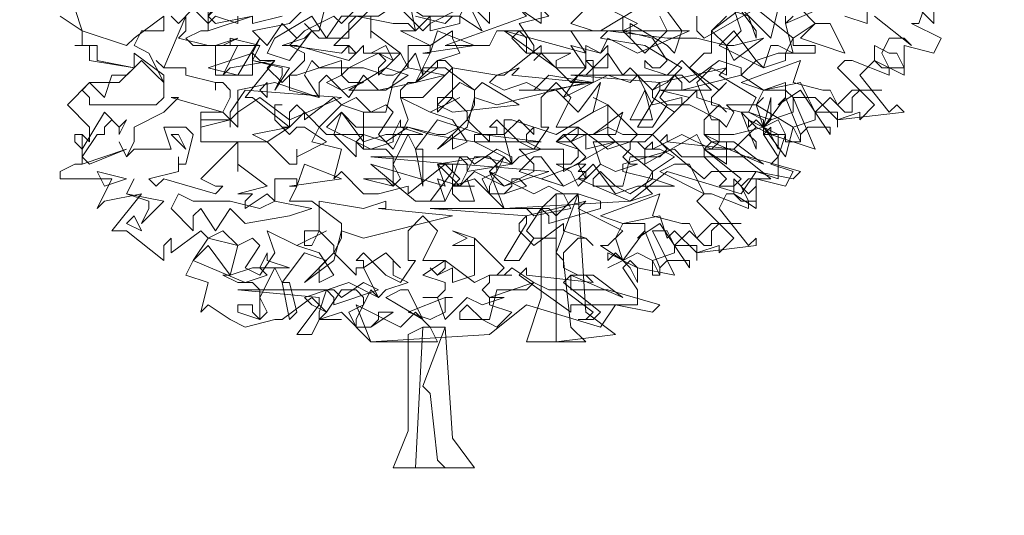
# Model space of a CAD drawing. Header units: millimetres. Extents: x 4234 to 4704, y 1542 to 2004.
# Tile 104 of 256: x 4375.2 to 4388.43, y 1744.5 to 1751.16. Entities that reach past the tile are written whole.
import ezdxf

# ---------------------------------------------------------------- set-up
doc = ezdxf.new("R2010")
doc.units = ezdxf.units.MM
doc.linetypes.add('DASHED', pattern=[19.05, 12.7, -6.35])
doc.layers.add('BOD', color=40, linetype='Continuous')
doc.layers.add('DIMENSIONS', color=7, linetype='Continuous')
pattern_1 = [(90, (3399.144, -158.445), (-8.980256, 8.980256), [2.38125, -15.57926]), (45, (3399.144, -158.445), (-8.980256, 8.980256), [2.38125, -10.31875]), (135, (3399.144, -158.445), (-8.980256, -8.980256), [2.38125, -10.31875])]

# ---------------------------------------------------------------- blocks, each defined once
blk = doc.blocks.new('A$Cf9015526')
at = {"color": 116, "lineweight": 0, "true_color": 0x136734}
for points in [[(2.6649, 1.3991), (2.6427, 1.3324), (2.6204, 1.3324), (2.7093, 1.288), (2.6871, 1.2436), (2.5982, 1.2658), (2.5982, 1.177), (2.5094, 1.2214), (2.465, 1.177), (2.5538, 1.0659), (2.576, 1.0882), (2.5982, 1.0659), (2.3984, 1.0437), (2.3984, 1.0215), (2.3984, 1.0659), (2.3318, 1.0659), (2.3095, 1.1104), (2.2651, 1.1104), (2.3318, 0.9549), (2.1985, 0.9993), (2.1985, 1.0215), (2.1763, 0.9993), (2.2207, 0.9327), (2.2207, 0.8661), (2.1541, 0.8883), (2.1097, 0.8217), (1.8876, 0.8883), (1.7766, 0.7995), (1.3991, 0.7773), (1.3102, 0.8661), (1.2436, 0.8439), (1.2658, 0.8661), (1.2214, 0.9105), (1.1104, 0.8217), (1.1104, 0.8439), (1.0215, 0.8217), (0.9771, 0.8217), (0.9105, 0.8883), (0.8883, 0.8661), (0.9105, 0.9549), (0.8217, 0.9771), (0.8439, 1.0215), (0.9105, 1.0882), (0.8883, 1.1104), (0.7995, 1.0437), (0.7995, 1.0659), (0.7773, 1.0882), (0.755, 1.0659), (0.755, 1.0215), (0.644, 1.1104), (0.6218, 1.1104), (0.7106, 1.2214), (0.5774, 1.1992), (0.5552, 1.177), (0.5996, 1.2658), (0.4664, 1.2658), (0.4441, 1.288), (0.4886, 1.3102), (0.5108, 1.3102), (0.5108, 1.3991)], [(1.71, 1.3768), (1.7988, 1.3324), (1.7544, 1.3102), (1.821, 1.2436), (1.8876, 1.3102), (1.8654, 1.3546)], [(1.9764, 1.3546), (1.9764, 1.3102), (1.9986, 1.288), (2.1541, 1.3768), (2.2651, 1.288), (2.3318, 1.3324), (2.2873, 1.3768)], [(2.5094, 1.3546), (2.6204, 1.2658), (2.5982, 1.288), (2.5538, 1.288), (2.5316, 1.2436), (2.5538, 1.1992), (2.5538, 1.177), (2.4428, 1.2214), (2.4206, 1.2214), (2.3984, 1.1992), (2.5094, 1.0882), (2.465, 1.0437), (2.465, 1.0659), (2.3984, 1.0437), (2.3318, 1.1104), (2.3095, 1.1104), (2.2873, 1.1548), (2.1763, 1.1326), (2.1541, 1.0882), (2.1763, 1.0215), (2.2429, 1.1104), (2.2873, 0.9993), (2.2873, 0.9771), (2.2429, 0.9771), (2.2429, 0.9993), (2.2207, 1.0437), (2.1763, 1.0215), (2.1985, 0.9993), (2.1541, 1.0215), (2.1319, 0.9993), (2.1541, 1.0215), (2.1097, 1.0659), (2.1319, 1.0659), (2.1541, 1.1104), (2.0431, 1.177), (2.0653, 1.1992), (1.8654, 1.1548), (1.8432, 1.1326), (1.8432, 1.1104), (1.9098, 1.0659), (1.9764, 1.1326), (1.9764, 1.1104), (2.0431, 1.0882), (2.0653, 1.0659), (2.0431, 1.0882), (1.9986, 1.0437), (1.9986, 0.9993), (2.0431, 0.9771), (2.0875, 0.9771), (2.1763, 0.9105), (2.0209, 0.9771), (1.9986, 0.9549), (2.1097, 0.8661), (2.0875, 0.8439), (2.0431, 0.8439), (2.0653, 0.8661), (1.9986, 0.9327), (1.932, 0.9327), (1.9098, 0.9549), (1.7544, 0.9105), (1.7544, 0.8883), (1.8432, 0.8661), (1.7766, 0.8217), (1.7322, 0.8439), (1.6877, 0.8439), (1.6655, 0.8439), (1.6655, 0.8661), (1.6877, 0.8883), (1.7322, 0.8439), (1.7544, 0.8439), (1.7766, 0.9327), (1.8654, 0.9327), (1.8876, 0.9549), (1.8432, 0.9993), (1.821, 0.9771), (1.7766, 0.9771), (1.7988, 0.9993), (1.71, 1.0882), (1.71, 0.9993), (1.7322, 0.9771), (1.6433, 0.9549), (1.6433, 0.9993), (1.5989, 0.9771), (1.5767, 0.9993), (1.5989, 0.9771), (1.6211, 0.9993), (1.6211, 1.0215), (1.5545, 1.0215), (1.5989, 1.1104), (1.5545, 1.1548), (1.5101, 1.1104), (1.5101, 1.0215), (1.5323, 1.0215), (1.4879, 0.9549), (1.4435, 0.9771), (1.3768, 1.0437), (1.3546, 1.0215), (1.3768, 1.0215), (1.3768, 0.9993), (1.3546, 0.9993), (1.3546, 0.9771), (1.288, 1.0437), (1.3102, 1.0882), (1.3102, 1.1326), (1.2214, 1.1992), (1.1548, 1.1992), (1.177, 1.2436), (1.177, 1.2658), (1.1104, 1.2658), (1.1104, 1.1992), (1.0882, 1.2436), (1.0215, 1.177), (1.0215, 1.1992), (1.0437, 1.2214), (1.0215, 1.2436), (0.9993, 1.2436), (1.0882, 1.2436), (0.9993, 1.3102), (0.9993, 1.288), (0.9993, 1.3546)], [(0.9993, 1.3768), (0.8883, 1.2658), (0.9327, 1.2658), (0.9549, 1.2436), (0.9327, 1.2214), (0.7773, 1.2658), (0.755, 1.2658), (0.7328, 1.2658), (0.7995, 1.288), (0.8217, 1.3102), (0.7995, 1.3324), (0.8217, 1.3102), (0.8439, 1.3102), (0.8661, 1.3991)], [(1.0882, 1.3768), (1.1548, 1.3102), (1.177, 1.3324), (1.177, 1.3546), (1.177, 1.3324), (1.2658, 1.3768)], [(2.2651, 1.3546), (2.2429, 1.3324), (2.2651, 1.2436), (2.2207, 1.2658), (2.1985, 1.2658), (2.1763, 1.1992), (2.1541, 1.2214), (2.1097, 1.177), (2.1763, 1.1326), (2.2429, 1.1326), (2.2651, 1.1104), (2.2651, 1.0659), (2.1985, 1.0437), (2.1763, 1.0215), (2.1763, 0.9993), (2.2429, 0.9993), (2.2207, 0.9327), (2.1985, 0.9105), (2.2651, 0.8883), (2.2429, 0.8439), (2.1541, 0.8661), (2.1541, 0.7773), (2.0875, 0.8217), (2.0653, 0.8217), (2.0431, 0.7773), (2.1319, 0.6662), (2.1541, 0.6884), (2.1541, 0.6662), (1.9764, 0.644), (1.9764, 0.6218), (1.9764, 0.6662), (1.9098, 0.6662), (1.8876, 0.7106), (1.8432, 0.7106), (1.9098, 0.5774), (1.7988, 0.5996), (1.7766, 0.6218), (1.7544, 0.5996), (1.7988, 0.533), (1.7988, 0.4886), (1.7322, 0.4886), (1.6877, 0.4219), (1.4657, 0.4886), (1.3546, 0.3997), (0.9993, 0.3775), (0.9105, 0.4664), (0.8439, 0.4441), (0.8661, 0.4664), (0.8217, 0.5108), (0.7328, 0.4441), (0.7106, 0.4441), (0.6218, 0.4219), (0.5774, 0.4441), (0.5108, 0.4886), (0.4886, 0.4664), (0.5108, 0.5552), (0.4441, 0.5774), (0.4664, 0.6218), (0.5108, 0.6884), (0.4886, 0.7106), (0.3997, 0.644), (0.3997, 0.6662), (0.3997, 0.6884), (0.3775, 0.6662), (0.3775, 0.6218), (0.2665, 0.7106), (0.2221, 0.7106), (0.3109, 0.8217), (0.1999, 0.7995), (0.1777, 0.7773), (0.2221, 0.8661), (0.0666, 0.8661), (0.0666, 0.8883), (0.111, 0.9105), (0.1332, 0.9105), (0.1332, 0.9993), (0.1554, 0.9771), (0.1554, 0.9993), (0.1554, 1.0215), (0.0888, 1.0882), (0.1554, 1.1548), (0.2443, 1.1548), (0.2887, 1.1992), (0.1554, 1.2214), (0.1554, 1.2658), (0.111, 1.2658), (0.1332, 1.2658), (0.1332, 1.3102), (0.0666, 1.3546)], [(1.4435, 1.3768), (1.5101, 1.3324), (1.5101, 1.3768)], [(1.6433, 1.3768), (1.5989, 1.3324), (1.6655, 1.3102), (1.4435, 1.3102), (1.4213, 1.288), (1.4657, 1.2436), (1.5989, 1.2436), (1.5545, 1.2214), (1.5545, 1.1992), (1.5989, 1.1548), (1.6433, 1.1992), (1.6433, 1.2214), (1.6655, 1.2214), (1.6655, 1.1548), (1.5989, 1.1548), (1.5101, 1.2436), (1.4879, 1.2214), (1.5101, 1.2436), (1.5101, 1.2658), (1.3991, 1.177), (1.3768, 1.177), (1.3546, 1.1548), (1.3991, 1.1326), (1.4657, 1.1548), (1.5101, 1.1326), (1.5545, 1.1326), (1.6211, 1.0659), (1.6877, 1.1548), (1.6655, 1.0659), (1.5545, 0.9993), (1.4213, 1.0437), (1.3991, 1.0437), (1.3991, 0.9993), (1.3102, 0.9993), (1.3102, 0.9771), (1.3991, 0.9327), (1.3546, 0.8883), (1.3991, 0.8439), (1.4879, 0.8883), (1.4879, 0.9105), (1.4435, 0.9549), (1.5767, 0.9549), (1.5767, 0.9105), (1.5767, 0.8883), (1.7322, 0.9771), (1.8432, 0.8883), (1.9098, 0.9327), (1.8654, 0.9549), (1.8432, 0.9549), (1.821, 0.9549), (1.8432, 0.9771), (1.8432, 0.9549), (1.932, 0.9993), (2.0209, 0.9549), (2.0431, 0.9771), (2.0431, 1.0437), (1.9542, 1.0882), (1.932, 1.0882), (1.9542, 1.1104), (1.8654, 1.1326), (2.0209, 1.1326), (1.932, 1.2214), (1.8876, 1.177), (1.821, 1.1992), (1.821, 1.2214), (1.8432, 1.1992), (1.8654, 1.1992), (1.8876, 1.2214), (1.8432, 1.288), (1.7544, 1.3102), (1.71, 1.3102), (1.6877, 1.3102), (1.7988, 1.3768)], [(1.7544, 1.3546), (1.7544, 1.3102), (1.7766, 1.288), (1.7766, 1.3102), (1.7766, 1.3324), (1.8876, 1.2658), (1.9098, 1.2436), (1.932, 1.3102), (1.8654, 1.3991)], [(2.2207, 1.3768), (2.1985, 1.288), (2.1097, 1.3768), (2.0209, 1.3102), (2.0209, 1.2436), (1.9986, 1.2436), (1.9542, 1.1992), (2.0431, 1.1326), (2.0653, 1.1548), (2.0209, 1.1104), (2.0209, 1.0882), (2.1097, 1.0659), (2.1541, 0.9549), (2.1541, 0.9771), (2.1319, 0.9993), (2.0875, 0.9549), (2.1985, 0.8661), (2.1763, 0.8661), (2.1319, 0.8661), (2.1097, 0.8439), (2.1319, 0.7995), (2.1319, 0.7773), (2.0209, 0.8217), (1.9986, 0.8217), (1.9764, 0.7995), (2.0875, 0.6884), (2.0431, 0.644), (2.0431, 0.6662), (1.9764, 0.644), (1.9098, 0.7106), (1.8876, 0.6884), (1.8654, 0.755), (1.7544, 0.7328), (1.7322, 0.6884), (1.7544, 0.6218), (1.821, 0.7106), (1.8654, 0.5996), (1.8654, 0.5774), (1.8432, 0.5774), (1.8432, 0.6218), (1.7988, 0.644), (1.7544, 0.6218), (1.7766, 0.5996), (1.7544, 0.6218), (1.71, 0.5996), (1.7544, 0.6218), (1.6877, 0.6662), (1.71, 0.6662), (1.7544, 0.7106), (1.6211, 0.7773), (1.6433, 0.7995), (1.4657, 0.755), (1.4435, 0.7328), (1.4435, 0.7106), (1.4879, 0.6662), (1.5767, 0.7328), (1.5767, 0.7106), (1.6433, 0.6884), (1.6655, 0.6662), (1.6433, 0.6884), (1.6211, 0.6884), (1.5767, 0.644), (1.5767, 0.5996), (1.6211, 0.5774), (1.6655, 0.5774), (1.7544, 0.5108), (1.5989, 0.5774), (1.5767, 0.5552), (1.6877, 0.4664), (1.6655, 0.4441), (1.6211, 0.4441), (1.6433, 0.4441), (1.6655, 0.4664), (1.5767, 0.533), (1.5323, 0.533), (1.4879, 0.5552), (1.3546, 0.5108), (1.3546, 0.4886), (1.4213, 0.4664), (1.3768, 0.4219), (1.3324, 0.4441), (1.288, 0.4441), (1.2658, 0.4441), (1.2658, 0.4664), (1.288, 0.4886), (1.3324, 0.4441), (1.3546, 0.4441), (1.3768, 0.533), (1.4657, 0.533), (1.4879, 0.5552), (1.4213, 0.5996), (1.3991, 0.5774), (1.3768, 0.5774), (1.3991, 0.5996), (1.3102, 0.6884), (1.3102, 0.5996), (1.3102, 0.5774), (1.2436, 0.5552), (1.2436, 0.5996), (1.1992, 0.5774), (1.177, 0.5996), (1.1992, 0.5774), (1.2214, 0.5996), (1.2214, 0.6218), (1.1548, 0.6218), (1.1992, 0.7106), (1.1548, 0.755), (1.1104, 0.7106), (1.1104, 0.6218), (1.1326, 0.6218), (1.0882, 0.5552), (1.0437, 0.5774), (0.9771, 0.644), (0.9549, 0.6218), (0.9771, 0.6218), (0.9771, 0.5996), (0.9549, 0.5996), (0.9549, 0.5774), (0.8883, 0.644), (0.9105, 0.6884), (0.9105, 0.7328), (0.8217, 0.7995), (0.755, 0.7995), (0.7773, 0.8439), (0.7773, 0.8661), (0.7106, 0.8661), (0.7106, 0.7995), (0.6884, 0.8217), (0.6218, 0.7773), (0.6218, 0.7995), (0.644, 0.8217), (0.6218, 0.8217), (0.5996, 0.8217), (0.6884, 0.8439), (0.5996, 0.9105), (0.5996, 0.8883), (0.5996, 0.9327), (0.5996, 0.9549), (0.5996, 0.9771), (0.4886, 0.8661), (0.533, 0.8439), (0.5552, 0.8439), (0.533, 0.8217), (0.3775, 0.8661), (0.3553, 0.8439), (0.3331, 0.8661), (0.4219, 0.8883), (0.4219, 0.9105), (0.4219, 0.9327), (0.4219, 0.9105), (0.4441, 0.9105), (0.4664, 0.9993), (0.4441, 1.0215), (0.3775, 1.0215), (0.3997, 0.9549), (0.2887, 0.9549), (0.2665, 0.9327), (0.2443, 0.9771), (0.2665, 0.9327), (0.2887, 0.9771), (0.2887, 1.0215), (0.3775, 1.0659), (0.4219, 1.1104), (0.3997, 1.1104), (0.5552, 1.0659), (0.5774, 1.1104), (0.5774, 1.1326), (0.5552, 1.1548), (0.533, 1.1548), (0.533, 1.1326), (0.533, 1.1548), (0.4441, 1.177), (0.4441, 1.1992), (0.3775, 1.1992), (0.3553, 1.2214), (0.3775, 1.1992), (0.4441, 1.3546), (0.4441, 1.3324), (0.4441, 1.3102), (0.4219, 1.288), (0.5108, 1.2658), (0.533, 1.2658), (0.5996, 1.288), (0.5552, 1.2658), (0.533, 1.2658), (0.533, 1.2436), (0.533, 1.177), (0.644, 1.177), (0.644, 1.2436), (0.6662, 1.2214), (0.7106, 1.2214), (0.6884, 1.1992), (0.7328, 1.1548), (0.7995, 1.2214), (0.7995, 1.2436), (0.755, 1.2658), (0.7773, 1.288), (0.7328, 1.3324), (0.6884, 1.2658), (0.644, 1.3102), (0.755, 1.3324), (0.8217, 1.3991)], [(0.9993, 1.4213), (0.9105, 1.3324), (0.8883, 1.3546), (0.7995, 1.3102), (0.755, 1.2658), (0.9105, 1.2436), (0.9327, 1.2658), (0.9327, 1.2436), (0.9549, 1.2436), (0.9771, 1.2658), (0.9771, 1.2436), (0.9993, 1.2436), (1.0437, 1.2658), (1.0659, 1.2214), (1.0215, 1.2436), (0.9771, 1.2214), (0.9327, 1.1992), (0.9105, 1.177), (0.9327, 1.1548), (0.9771, 1.1548), (0.9105, 1.1326), (0.8661, 1.1548), (0.9105, 1.177), (0.9105, 1.2214), (0.7773, 1.177), (0.755, 1.177), (0.755, 1.1326), (0.8439, 1.1104), (0.7106, 1.1548), (0.5996, 1.1326), (0.5996, 1.0215), (0.5552, 1.0659), (0.4886, 1.0659), (0.4886, 0.9771), (0.6884, 0.9771), (0.755, 0.9105), (0.7773, 0.9105), (0.7773, 0.9549), (0.7773, 0.9327), (0.8661, 0.9771), (0.7995, 1.0215), (0.7773, 1.0215), (0.755, 0.9993), (0.7106, 1.0437), (0.7106, 1.0882), (0.7328, 1.0882), (0.7106, 1.0882), (0.7106, 1.0437), (0.7328, 1.0215), (0.755, 1.0215), (0.7995, 1.0659), (0.8661, 0.9993), (0.9771, 0.9993), (0.9771, 1.0659), (1.0215, 1.0659), (1.0437, 1.0659), (1.0659, 1.1548), (1.1326, 1.2436), (1.1548, 1.177), (1.1548, 1.1992), (1.1326, 1.1548), (1.1104, 1.1548), (1.0882, 1.1326), (1.0882, 1.1104), (1.1548, 1.1104), (1.2436, 1.1992), (1.2214, 1.2214), (1.1992, 1.2214), (1.2658, 1.2436), (1.2436, 1.288), (1.2436, 1.3102), (1.177, 1.2658), (1.0882, 1.3102), (1.1326, 1.3102), (1.1104, 1.4213)], [(1.1326, 1.3546), (1.2214, 1.3324), (1.2436, 1.3546)], [(2.6871, 1.4213), (2.6871, 1.3324), (2.5982, 1.4213)], [(2.4872, 1.3768), (2.4872, 1.3324), (2.4206, 1.3546)], [(2.3984, 1.3991), (2.2429, 1.3324), (2.2429, 1.3546)], [(2.0875, 1.3768), (2.1097, 1.3102), (2.0653, 1.2658), (2.0209, 1.3102), (2.0653, 1.3546)], [(0.7328, 1.3546), (0.644, 1.3324), (0.644, 1.3546)], [(0.5996, 1.3546), (0.5996, 1.3324), (0.533, 1.3546), (0.5108, 1.3324), (0.4664, 1.3768), (0.4219, 1.3324), (0.3997, 1.3546)], [(0.3775, 1.3546), (0.3775, 1.3324), (0.3775, 1.3102), (0.3109, 1.3102), (0.2887, 1.2658), (0.3331, 1.2436), (0.3775, 1.1548), (0.3775, 1.1326), (0.3775, 1.1104), (0.3553, 1.0882), (0.1554, 1.0882), (0.1554, 1.1104), (0.1332, 1.1326), (0.1554, 1.1548), (0.1999, 1.1104), (0.2221, 1.177), (0.2665, 1.177), (0.2887, 1.1992), (0.1777, 1.2214), (0.1777, 1.2658), (0.111, 1.2658), (0.1332, 1.2658), (0.1332, 1.3102), (0.0666, 1.3546)], [(0.111, 1.3768), (0.1332, 1.3102), (0.2665, 1.2658), (0.2887, 1.288), (0.3775, 1.3546)]]:
    blk.add_lwpolyline(points, dxfattribs=at)
for points in [[(1.4435, 1.4435), (1.5323, 1.3546), (1.4435, 1.3324), (1.4879, 1.2658), (1.4879, 1.2436), (1.4657, 1.2436), (1.4657, 1.288), (1.4435, 1.3102), (1.3768, 1.3102), (1.3546, 1.2658), (1.2214, 1.2658), (1.4657, 1.3546), (1.4435, 1.3768), (1.3768, 1.3768), (1.3991, 1.3768), (1.3991, 1.4213), (1.3768, 1.4213), (1.3324, 1.4435), (1.288, 1.4657), (1.3102, 1.5101), (1.3768, 1.4435)], [(0.644, 1.4435), (0.6218, 1.4213), (0.6218, 1.4435), (0.5996, 1.4435), (0.5996, 1.3991), (0.5774, 1.4213), (0.5108, 1.3546), (0.533, 1.3324), (0.644, 1.3546), (0.5108, 1.3102), (0.5108, 1.4213), (0.5108, 1.3991), (0.5108, 1.3768), (0.5108, 1.3546), (0.5774, 1.4657), (0.6218, 1.4435)], [(1.5101, 1.4435), (1.5989, 1.3991), (1.6211, 1.3991), (1.6655, 1.4435), (1.7322, 1.3991), (1.9098, 1.3991), (1.71, 1.3768), (1.5767, 1.3991), (1.5101, 1.4435), (1.4435, 1.3768), (1.3768, 1.3991), (1.3546, 1.3768), (1.3546, 1.3324), (1.288, 1.3991), (1.3102, 1.4657), (1.3546, 1.4213)], [(2.1541, 1.3102), (2.1541, 1.288), (2.1319, 1.3546), (2.0653, 1.3768), (2.0431, 1.4213), (1.9986, 1.4213), (2.1097, 1.4435), (2.0875, 1.3991)], [(1.2658, 1.3546), (1.2658, 1.3324), (1.177, 1.3102), (1.177, 1.3324), (1.177, 1.3546), (1.1326, 1.3102), (1.1104, 1.3324), (1.0659, 1.3324), (0.9549, 1.3546), (0.9327, 1.3324), (0.9327, 1.288), (0.8439, 1.288), (0.8217, 1.3102), (0.755, 1.2214), (0.6884, 1.2436), (0.7106, 1.288), (0.8217, 1.3546), (0.8661, 1.288), (0.9105, 1.3546), (1.0215, 1.3546), (1.0882, 1.3991), (1.1548, 1.3546)], [(1.2658, 1.3546), (1.288, 1.3991), (1.3324, 1.3102)], [(2.4206, 1.2436), (2.2873, 1.288), (2.3318, 1.3324), (2.3762, 1.3324)], [(1.1548, 1.2436), (1.177, 1.2436), (1.1992, 1.3102), (1.3102, 1.2658)], [(1.7988, 1.2436), (1.71, 1.288), (1.6877, 1.2436), (1.5989, 1.2658), (1.6433, 1.1992), (1.6211, 1.1992), (1.5545, 1.1992), (1.3991, 1.3102), (1.6433, 1.2436), (1.5989, 1.3102), (1.6877, 1.3102), (1.9542, 1.3102)], [(1.9764, 1.288), (2.0653, 1.2658), (2.0875, 1.2658), (2.1763, 1.288), (2.0875, 1.2214), (2.0653, 1.2658), (2.0653, 1.177), (2.0209, 1.1992), (1.9764, 1.1548), (2.0209, 1.0437), (2.0431, 1.0437), (2.0653, 1.0215), (2.0875, 1.0659), (2.0653, 1.0882), (2.1541, 1.0882), (2.1763, 1.1104), (2.1541, 1.0882), (2.2651, 1.0215), (2.2429, 0.9327), (2.1763, 1.0215), (2.0875, 0.9993), (2.0653, 0.9993), (2.0209, 0.9993), (1.9986, 0.9993), (2.0209, 0.9771), (2.0653, 0.9771), (2.0653, 0.9105), (1.9986, 0.9549), (1.9764, 0.9993), (1.821, 0.9105), (1.821, 0.9549), (1.7988, 0.9771), (1.6655, 0.9771), (1.6877, 0.9105), (1.6433, 0.8661), (1.6211, 0.9105), (1.6433, 0.9327), (1.5989, 0.9771), (1.5545, 0.9771), (1.5767, 0.9993), (1.6655, 0.9993), (1.71, 1.0215), (1.7544, 0.9993), (1.8432, 0.9993), (1.932, 1.0882), (1.932, 1.1104), (1.8432, 1.0882), (1.7988, 1.177), (1.7766, 1.1548), (1.71, 1.177), (1.5767, 1.1104), (1.6211, 1.177), (1.6433, 1.177), (1.71, 1.2436), (1.7544, 1.177), (1.7766, 1.1992), (1.8432, 1.1326), (1.8876, 1.1548), (1.932, 1.1992), (1.821, 1.2658), (1.6877, 1.288), (1.71, 1.3102), (1.8876, 1.288)], [(2.0875, 1.3102), (2.1541, 1.2214), (2.2207, 1.2436), (2.2429, 1.2436), (2.2651, 1.288), (2.2651, 1.2658), (2.3318, 1.2658), (2.3318, 1.2436), (2.2429, 1.2436), (2.2429, 1.2214), (2.1763, 1.1992), (2.0431, 1.2658)], [(0.5108, 1.1992), (0.644, 1.2436), (0.6662, 1.288), (0.5996, 1.177)], [(0.5774, 1.2658), (0.5774, 1.288), (0.6662, 1.2658)], [(0.3775, 1.1548), (0.3553, 1.177), (0.3109, 1.2214), (0.2887, 1.1992), (0.2887, 1.2436), (0.3775, 1.177)], [(0.755, 1.1992), (0.7106, 1.1326), (0.7328, 1.177), (0.7328, 1.1992), (0.644, 1.2214), (0.6662, 1.2658), (0.644, 1.2214)], [(1.71, 1.2658), (1.71, 1.1992), (1.6655, 1.1992), (1.6433, 1.2214), (1.6433, 1.2658), (1.6877, 1.2436)], [(2.576, 1.2436), (2.5982, 1.1992), (2.5316, 1.1992), (2.5094, 1.2214), (2.5094, 1.2658), (2.5538, 1.2436)], [(0.9771, 1.1992), (1.0437, 1.177), (1.0659, 1.177), (1.1104, 1.1992), (1.2214, 1.177), (1.1326, 1.1548), (1.0215, 1.1326), (0.9771, 1.177), (0.9327, 1.1104), (0.8661, 1.177), (0.8439, 1.1548), (0.8439, 1.1104), (0.7995, 1.177), (0.8217, 1.2214), (0.8439, 1.1992)], [(1.1326, 1.1548), (1.1992, 1.2214), (1.1992, 1.1992)], [(2.1097, 1.177), (1.932, 1.1326), (1.932, 1.1548), (1.9098, 1.177), (1.8654, 1.1104), (1.8876, 1.0882), (1.9542, 1.0882), (1.8876, 1.0882), (1.8432, 1.0215), (1.7988, 1.0215), (1.8654, 1.1326), (1.8654, 1.1548), (1.5989, 1.177), (1.932, 1.177), (1.9542, 1.1548), (2.0431, 1.2214), (2.1097, 1.1992)], [(2.354, 1.1326), (2.3762, 1.1326), (2.3984, 1.0882), (2.4428, 1.1326), (2.5316, 1.1326), (2.465, 1.1326), (2.4428, 1.1104), (2.4428, 1.0659), (2.4206, 1.0659), (2.3762, 1.1104), (2.3318, 1.0659), (2.3762, 0.9993), (2.3762, 1.0215), (2.3095, 1.0215), (2.2873, 0.9993), (2.2873, 0.9771), (2.2651, 1.0215), (2.3318, 1.0437), (2.3318, 1.0659), (2.2873, 1.1326), (2.2207, 1.0882), (2.2429, 1.1104), (2.2429, 1.1548), (2.1763, 1.1326), (2.1097, 1.1548), (2.2873, 1.2214), (2.2651, 1.1548)], [(1.0437, 1.1326), (0.9327, 1.1326), (1.0437, 1.1992), (1.1104, 1.177)], [(1.4213, 1.177), (1.6433, 1.1548), (1.3768, 1.0882), (1.3102, 1.1104), (1.288, 1.0215), (1.1992, 0.9549), (1.288, 1.0437), (1.288, 1.0659), (1.2436, 1.1104), (1.1992, 1.0659), (1.1992, 1.1104), (1.2436, 1.1104), (1.2436, 1.1992), (1.3768, 1.177), (1.4435, 1.1992)], [(0.6884, 1.1104), (0.6662, 1.1326), (0.6884, 1.1548)], [(1.3324, 1.1548), (1.4435, 1.0882), (1.2436, 1.0659), (1.1992, 1.0882), (1.2658, 1.1548), (1.3102, 1.1326)], [(1.5323, 1.1326), (1.4435, 1.1326), (1.4879, 1.1326), (1.5323, 1.177), (1.6655, 1.1548)], [(0.755, 1.0437), (0.6662, 1.1104), (0.5996, 1.0659), (0.5774, 1.0437), (0.5774, 1.0215), (0.5774, 1.0437), (0.4886, 1.0215), (0.4886, 1.0437), (0.5774, 1.0437), (0.5774, 1.0659), (0.6218, 1.1326), (0.9105, 1.1104)], [(1.7766, 1.0437), (1.821, 1.1326), (1.8432, 1.0437)], [(1.0437, 1.0882), (1.0659, 1.0659), (1.0215, 0.9993), (1.0659, 0.9549), (1.1104, 1.0437), (1.0882, 1.1104), (1.177, 1.0659), (1.2658, 1.1104), (1.177, 1.0659), (1.2436, 1.0437), (1.288, 0.9771), (1.2436, 0.9549), (1.2436, 0.9993), (1.2658, 1.0215), (1.1992, 1.0437), (1.1326, 0.9549), (1.1548, 0.9549), (1.1548, 0.8439), (1.1326, 0.9549), (1.1104, 0.9993), (1.0659, 0.9105), (1.0882, 0.8661), (1.0659, 0.8439), (0.9771, 0.8661), (0.9993, 0.8661), (1.0437, 0.8661), (1.0659, 0.8439), (1.0659, 0.9327), (1.0437, 0.9549), (0.9771, 0.9549), (0.9549, 0.9771), (0.9771, 0.9549), (0.9771, 1.0659), (0.9105, 1.0882), (0.9549, 1.1104), (0.9993, 1.0659)], [(1.71, 1.0659), (1.71, 1.0882), (1.6655, 1.0659), (1.71, 1.0882), (1.6655, 1.1104), (1.71, 1.0882)], [(2.1763, 1.0437), (2.1319, 1.0659), (2.1985, 1.0437), (2.1985, 1.1104), (2.1763, 1.0215)], [(0.2665, 1.0437), (0.2443, 0.9993), (0.2443, 1.0215), (0.2221, 1.0437), (0.1999, 1.0215), (0.1999, 0.9993), (0.1777, 0.9993), (0.1332, 0.9327), (0.1554, 0.9105), (0.2665, 0.9549), (0.1332, 0.9105), (0.1332, 0.9993), (0.111, 0.9993), (0.111, 0.9771), (0.1332, 0.9549), (0.1999, 1.0659), (0.2443, 1.0215)], [(0.9105, 1.0659), (0.9771, 0.9771), (1.0437, 0.9993), (1.0659, 0.9993), (1.0882, 1.0437), (1.0882, 1.0215), (1.1548, 0.9993), (1.0659, 0.9993), (1.0659, 0.9771), (0.9993, 0.9549), (0.8661, 1.0215)], [(1.1104, 1.0215), (1.1992, 0.9993), (1.2214, 0.9993), (1.2658, 1.0215), (1.3324, 0.9993), (1.5101, 0.9771), (1.3102, 0.9771), (1.177, 0.9993), (1.1104, 1.0215), (1.0437, 0.9771), (0.9771, 0.9993), (0.9549, 0.9771), (0.9549, 0.9327), (0.8883, 0.9993), (0.9105, 1.0659), (0.9549, 1.0215)], [(1.6655, 0.9993), (1.7544, 1.0659), (1.7322, 0.9993)], [(1.4879, 1.0215), (1.4657, 0.9993), (1.4657, 0.9771), (1.5101, 0.9549), (1.4435, 0.9327), (1.4213, 0.9105), (1.3991, 0.9993), (1.4435, 1.0437), (1.4879, 0.9993)], [(2.2207, 0.9549), (2.1985, 0.9993), (2.1541, 1.0437), (2.1319, 1.0215), (2.1319, 1.0437), (2.2207, 0.9993)], [(0.6884, 0.9771), (0.644, 0.9993), (0.755, 1.0215)], [(1.7766, 0.9771), (1.821, 0.9771), (1.7766, 0.9771), (1.7766, 0.9549), (1.7544, 0.9327), (1.7766, 0.9105), (1.7988, 0.9105), (1.7322, 0.8883), (1.6877, 0.9105), (1.6211, 0.8439), (1.5989, 0.8883), (1.5545, 0.9105), (1.5989, 0.9105), (1.6211, 0.9327), (1.6211, 0.9549), (1.5545, 0.9771), (1.6211, 1.0215), (1.71, 0.9549)], [(0.4441, 0.9549), (0.3997, 0.9993), (0.4219, 0.9993)], [(2.0875, 0.9549), (2.0653, 0.9549), (2.0209, 0.9549), (1.9986, 0.9549), (1.9986, 0.9327), (2.1319, 0.9327), (2.2873, 0.8883), (2.2651, 0.8661), (2.1541, 0.8883), (2.0209, 0.8883), (1.9986, 0.8661), (1.8654, 0.9771), (1.8876, 0.9993), (1.8876, 0.9771)], [(1.4213, 0.9105), (1.288, 0.8883), (1.288, 0.9105), (1.2658, 0.9327), (1.2436, 0.8661), (1.2436, 0.8439), (1.3102, 0.8439), (1.2436, 0.8439), (1.2214, 0.7995), (1.177, 0.7995), (1.2436, 0.8883), (1.2436, 0.9105), (0.9993, 0.9327), (1.288, 0.9327), (1.3102, 0.9105), (1.3768, 0.9549), (1.4213, 0.9327)], [(1.3991, 0.9327), (1.3546, 0.8439), (1.3546, 0.8217), (1.3991, 0.8217), (1.4213, 0.8439), (1.4213, 0.8661), (1.4435, 0.8661), (1.4657, 0.8439), (1.3991, 0.8217), (1.3546, 0.8217), (1.3324, 0.8661), (1.3768, 0.8883), (1.3768, 0.9105), (1.3546, 0.9327), (1.3102, 0.9327), (1.2658, 0.8439), (1.2214, 0.8883), (1.1992, 0.9105), (1.3324, 0.9327), (1.4213, 0.9105)], [(1.5767, 0.8439), (1.4435, 0.8883), (1.4879, 0.9327), (1.5101, 0.9327)], [(0.1999, 0.8439), (0.1777, 0.8883), (0.2665, 0.8661)], [(0.755, 0.8439), (0.7773, 0.8439), (0.7995, 0.9105), (0.9105, 0.8661)], [(1.3991, 0.8439), (1.3102, 0.8883), (1.2658, 0.8439), (1.1992, 0.8661), (1.2214, 0.7995), (1.1326, 0.7995), (0.9993, 0.9105), (1.2214, 0.8439), (1.1992, 0.9105), (1.2658, 0.9105), (1.5323, 0.8883)], [(1.5323, 0.8439), (1.5767, 0.8217), (1.5989, 0.7773), (1.4879, 0.755), (1.4657, 0.7773), (1.4435, 0.7773), (1.3991, 0.7773), (1.3546, 0.8883), (1.4879, 0.8217)], [(1.6433, 0.9105), (1.6211, 0.8883), (1.6433, 0.8883), (1.6433, 0.8661), (1.6211, 0.8661), (1.5767, 0.8439), (1.5101, 0.8661), (1.6211, 0.9105)], [(1.6655, 0.9105), (1.7322, 0.8217), (1.7988, 0.8439), (1.821, 0.8439), (1.8432, 0.8883), (1.8432, 0.8661), (1.9098, 0.8439), (1.821, 0.8439), (1.8432, 0.8217), (1.7766, 0.7995), (1.6211, 0.8661)], [(1.9986, 0.8217), (1.8654, 0.8883), (1.9098, 0.9105), (1.9542, 0.9105)], [(0.3775, 0.7995), (0.3109, 0.7328), (0.3331, 0.7773), (0.3331, 0.7995), (0.2665, 0.8217), (0.2887, 0.8661), (0.2665, 0.8217)], [(1.288, 0.8661), (1.3102, 0.7995), (1.2658, 0.7995), (1.2436, 0.8217), (1.2436, 0.8661), (1.2658, 0.8439)], [(2.1541, 0.8439), (2.1541, 0.7995), (2.1097, 0.7995), (2.0875, 0.8217), (2.0875, 0.8661), (2.1319, 0.8217)], [(0.5774, 0.7995), (0.6662, 0.7773), (0.7106, 0.7995), (0.8217, 0.7773), (0.755, 0.755), (0.6218, 0.7328), (0.5774, 0.7773), (0.533, 0.7106), (0.4886, 0.7773), (0.4664, 0.755), (0.4664, 0.7106), (0.3997, 0.7773), (0.4219, 0.8217), (0.4664, 0.7995)], [(1.0215, 0.7773), (1.2436, 0.755), (0.9771, 0.6884), (0.9105, 0.7106), (0.8883, 0.6218), (0.7995, 0.5552), (0.8883, 0.644), (0.8883, 0.6662), (0.8439, 0.7106), (0.8217, 0.6662), (0.7995, 0.6662), (0.7995, 0.7106), (0.8439, 0.7106), (0.8439, 0.7995), (0.9771, 0.7773), (1.0437, 0.7995), (1.0437, 0.7773)], [(1.6877, 0.7773), (1.5323, 0.7328), (1.5323, 0.755), (1.5101, 0.7773), (1.4657, 0.7106), (1.4879, 0.6884), (1.5545, 0.6884), (1.4879, 0.6884), (1.4435, 0.6218), (1.3991, 0.6218), (1.4657, 0.7328), (1.4657, 0.755), (1.177, 0.7773), (1.5323, 0.7773), (1.5545, 0.755), (1.6211, 0.8217), (1.6877, 0.7995)], [(1.5545, 0.644), (1.5767, 0.6218), (1.5989, 0.4219), (1.6433, 0.3775), (1.5101, 0.3775), (1.4657, 0.3775), (1.5101, 0.5108), (1.5101, 0.7773), (1.5545, 0.8217), (1.6211, 0.8217)], [(1.7322, 0.3997), (1.5545, 0.3775), (1.5545, 0.8217), (1.6211, 0.8217), (1.6433, 0.4664)], [(1.932, 0.7328), (1.9542, 0.7328), (1.9764, 0.6884), (2.0209, 0.7328), (2.1097, 0.7328), (2.0431, 0.7328), (2.0209, 0.7106), (2.0209, 0.6662), (1.9986, 0.6662), (1.9542, 0.7106), (1.9098, 0.6662), (1.9542, 0.5996), (1.9542, 0.6218), (1.8876, 0.6218), (1.8654, 0.5996), (1.8654, 0.5774), (1.8432, 0.6218), (1.9098, 0.644), (1.9098, 0.6662), (1.8654, 0.7328), (1.7988, 0.6884), (1.821, 0.7106), (1.821, 0.7328), (1.7544, 0.7328), (1.6877, 0.755), (1.8654, 0.8217), (1.8432, 0.755)], [(0.3109, 0.7106), (0.2665, 0.7328), (0.2887, 0.755)], [(0.644, 0.6884), (0.6662, 0.6662), (0.6218, 0.5996), (0.6662, 0.5774), (0.7106, 0.644), (0.6884, 0.7106), (0.7773, 0.6662), (0.8661, 0.7106), (0.7773, 0.6662), (0.8439, 0.644), (0.8883, 0.5774), (0.8439, 0.5552), (0.8439, 0.5996), (0.8661, 0.6218), (0.7995, 0.644), (0.7328, 0.5552), (0.755, 0.5552), (0.7773, 0.4664), (0.755, 0.4441), (0.7328, 0.5552), (0.7106, 0.5996), (0.6662, 0.5108), (0.6884, 0.4664), (0.6662, 0.4441), (0.5996, 0.4664), (0.5996, 0.4886), (0.644, 0.4886), (0.644, 0.4664), (0.6662, 0.4441), (0.6662, 0.533), (0.644, 0.5552), (0.5996, 0.5552), (0.5552, 0.5774), (0.5774, 0.5774), (0.5996, 0.6662), (0.5108, 0.6884), (0.5552, 0.7106), (0.5996, 0.6662)], [(1.3102, 0.6662), (1.2436, 0.6662), (1.288, 0.6884), (1.2436, 0.7106), (1.3102, 0.6884)], [(0.5108, 0.6662), (0.5774, 0.5774), (0.644, 0.5996), (0.6662, 0.5996), (0.6884, 0.644), (0.6884, 0.6218), (0.755, 0.5996), (0.6662, 0.5996), (0.6884, 0.5774), (0.6218, 0.5552), (0.4664, 0.6218)], [(1.0659, 0.6218), (1.0659, 0.5996), (1.0659, 0.5774), (1.1104, 0.5552), (1.0437, 0.533), (1.0215, 0.5108), (0.9771, 0.5996), (1.0437, 0.644), (1.0882, 0.5996)], [(1.3546, 0.5774), (1.4213, 0.5774), (1.3546, 0.5774), (1.3546, 0.5552), (1.3324, 0.533), (1.3546, 0.5108), (1.3991, 0.5108), (1.3324, 0.4886), (1.288, 0.5108), (1.2214, 0.4441), (1.1992, 0.5108), (1.1548, 0.5108), (1.1992, 0.5108), (1.2214, 0.533), (1.2214, 0.5552), (1.1548, 0.5774), (1.2214, 0.6218), (1.3102, 0.5552)], [(1.7988, 0.5552), (1.7766, 0.5996), (1.7322, 0.644), (1.71, 0.6218), (1.71, 0.644), (1.7988, 0.5996)], [(1.6655, 0.5552), (1.6433, 0.5774), (1.5989, 0.5774), (1.5989, 0.5552), (1.5989, 0.533), (1.71, 0.533), (1.8654, 0.4886), (1.8432, 0.4664), (1.7322, 0.4886), (1.5989, 0.4886), (1.5989, 0.4664), (1.4435, 0.5774), (1.4657, 0.5996), (1.4657, 0.5774)], [(1.0215, 0.533), (0.8883, 0.4886), (0.8883, 0.5108), (0.8661, 0.533), (0.8439, 0.4664), (0.8439, 0.4441), (0.9105, 0.4441), (0.8439, 0.4441), (0.8217, 0.3997), (0.7773, 0.3997), (0.8439, 0.4886), (0.8439, 0.5108), (0.5996, 0.533), (0.8883, 0.533), (0.9105, 0.5108), (0.9771, 0.5552)], [(0.9993, 0.533), (0.9549, 0.4441), (0.9549, 0.4219), (0.9993, 0.4219), (1.0215, 0.4441), (1.0215, 0.4664), (1.0437, 0.4664), (1.0659, 0.4664), (0.9993, 0.4219), (0.9549, 0.4219), (0.9327, 0.4664), (0.9771, 0.4886), (0.9771, 0.5108), (0.9549, 0.533), (0.9105, 0.533), (0.8661, 0.4664), (0.8217, 0.4886), (0.7995, 0.5108), (0.9327, 0.5552), (1.0215, 0.5108)], [(1.1548, 0.4441), (1.0437, 0.5108), (1.0882, 0.533), (1.1104, 0.533)], [(1.2214, 0.5108), (1.2214, 0.4886), (1.2214, 0.4664), (1.177, 0.4441), (1.1104, 0.4664), (1.2214, 0.5108), (1.2436, 0.5108)]]:
    blk.add_lwpolyline(points, close=True, dxfattribs=at)
at = {"color": 97, "lineweight": 0, "true_color": 0x397239}
blk.add_lwpolyline([(1.1326, 0.4664), (1.177, 0.4219), (1.1992, 0.3775), (1.0659, 0.3775), (1.0437, 0.3775), (0.9993, 0.3775), (0.9549, 0.4886), (1.0882, 0.4219)], close=True, dxfattribs=at)
at = {"color": 32, "lineweight": 0, "true_color": 0xb85b00}
blk.add_lwpolyline([(1.1548, 0.2443), (1.177, 0.2221), (1.1992, 0.0222), (1.2214, 0), (1.1104, 0), (1.0659, 0), (1.1104, 0.111), (1.1104, 0.3997), (1.1548, 0.4219), (1.2214, 0.4219)], close=True, dxfattribs=at)
at = {"color": 47, "lineweight": 0, "true_color": 0x727239}
blk.add_lwpolyline([(1.3102, 0), (1.1326, 0), (1.1548, 0.4219), (1.2214, 0.4219), (1.2436, 0.0888)], close=True, dxfattribs=at)

msp = doc.modelspace()

# ---------------------------------------------------------------- hatches: boundary and pattern name
at = {"layer": 'DIMENSIONS'}
h = msp.add_hatch(dxfattribs=at)
h.set_pattern_fill('GRASS', color=256, scale=0.5)
h.set_pattern_definition(pattern_1)
h.paths.add_polyline_path([(4417.642, 1844.325), (4423.295, 1838.251), (4434.997, 1847.63), (4469.633, 1855.411), (4513.149, 1877.657), (4531.91, 1892.866), (4546.887, 1910.457), (4556.576, 1922.748), (4577.553, 1933.381), (4592.745, 1936.647), (4614.987, 1937.27), (4624.025, 1937.27), (4633.352, 1938.711), (4636.398, 1940.231), (4631.843, 1952.387, 0.161807)])
h.paths.add_polyline_path([(4631.843, 1952.387), (4629.875, 1957.638), (4629.402, 1957.362), (4621.324, 1958.355), (4615.855, 1959.613), (4597.306, 1970.684), (4571.563, 1964.436), (4571.563, 1952.35), (4556.657, 1951.293), (4533.205, 1949.701), (4514.014, 1931.759), (4500.094, 1928.388), (4467.514, 1910.265), (4457.649, 1889.768), (4440.095, 1876.858), (4418.61, 1858.458), (4410.164, 1852.361), (4417.642, 1844.325, -0.161807)])
h.paths.add_polyline_path([(4548.079, 1916.6), (4552.857, 1929.938), (4546.693, 1932.146), (4541.915, 1918.808)], flags=24)
h.paths.add_polyline_path([(4503.056, 1883.274), (4507.833, 1896.612), (4501.67, 1898.82), (4496.892, 1885.482)], flags=24)
h.paths.add_polyline_path([(4451.737, 1857.409), (4456.514, 1870.747), (4450.351, 1872.954), (4445.573, 1859.617)], flags=24)
h.paths.add_polyline_path([(4412.993, 1854.337), (4417.077, 1849.949), (4419.339, 1852.055), (4415.256, 1856.442)], flags=24)
h.paths.add_polyline_path([(4596.347, 1950.181), (4601.125, 1963.518), (4594.961, 1965.726), (4590.184, 1952.389)], flags=24)
h.paths.add_polyline_path([(4509.799, 1914.44), (4520.772, 1919.976), (4517.122, 1927.21), (4506.149, 1921.675)], flags=24)
h.paths.add_polyline_path([(4321.655, 1898.427), (4326.034, 1896.392), (4327.337, 1899.195), (4322.958, 1901.23)], flags=9)
h.paths.add_polyline_path([(4333.436, 1891.996), (4338.276, 1888.46), (4340.1, 1890.956), (4335.26, 1894.492)], flags=9)
h.paths.add_polyline_path([(4351.195, 1875.643), (4355.521, 1871.494), (4357.661, 1873.726), (4353.334, 1877.874)], flags=9)
h.paths.add_polyline_path([(4373.922, 1853.781), (4378.272, 1849.657), (4380.399, 1851.901), (4376.049, 1856.024)], flags=9)
h.paths.add_polyline_path([(4389.205, 1846.109), (4392.546, 1849.595), (4390.314, 1851.734), (4386.973, 1848.248)], flags=9)
h.paths.add_polyline_path([(4407.974, 1825.893), (4411.638, 1829.038), (4409.624, 1831.383), (4405.961, 1828.238)], flags=9)
h.paths.add_polyline_path([(4405.697, 1823.188), (4408.835, 1819.518), (4411.185, 1821.527), (4408.046, 1825.197)], flags=9)
h.paths.add_polyline_path([(4412.076, 1813.536), (4414.857, 1808.226), (4417.596, 1809.66), (4414.815, 1814.97)], flags=9)
h.paths.add_polyline_path([(4306.063, 1735.531), (4308.37, 1742.308), (4305.444, 1743.304), (4303.137, 1736.527)], flags=9)
h.paths.add_polyline_path([(4289.124, 1902.077), (4295.062, 1902.894), (4294.64, 1905.956), (4288.702, 1905.139)], flags=9)
h.paths.add_polyline_path([(4305.67, 1902.469), (4311.525, 1901.187), (4312.186, 1904.206), (4306.331, 1905.488)], flags=9)
h.paths.add_polyline_path([(4434.212, 1813.221), (4438.6, 1817.304), (4436.494, 1819.567), (4432.106, 1815.483)], flags=9)
h.paths.add_polyline_path([(4381.102, 1865.727), (4385.185, 1861.34), (4387.448, 1863.446), (4383.365, 1867.833)], flags=9)
h.paths.add_polyline_path([(4421.978, 1821.805), (4426.062, 1817.417), (4428.324, 1819.523), (4424.241, 1823.911)], flags=9)
h.paths.add_polyline_path([(4410.395, 1823.868), (4413.93, 1827.157), (4411.824, 1829.42), (4408.289, 1826.131)], flags=9)
h.paths.add_polyline_path([(4387.391, 1817.486), (4392.169, 1830.823), (4386.005, 1833.031), (4381.227, 1819.694)], flags=9)
h.paths.add_polyline_path([(4347.973, 1750.06), (4352.75, 1763.397), (4346.587, 1765.605), (4341.809, 1752.268)], flags=9)
h.paths.add_polyline_path([(4341.432, 1678.315), (4346.21, 1691.652), (4340.046, 1693.86), (4335.269, 1680.523)], flags=9)
h.paths.add_polyline_path([(4323.367, 1583.702), (4328.145, 1597.039), (4321.981, 1599.247), (4317.204, 1585.909)], flags=9)
h.paths.add_polyline_path([(4335.365, 1700.446), (4339.979, 1713.328), (4330.825, 1716.607), (4326.211, 1703.726)], flags=9)
h.paths.add_polyline_path([(4396.179, 1839.031), (4404.655, 1830.211), (4406.861, 1832.33), (4398.385, 1841.151)], flags=9)
h.paths.add_polyline_path([(4396.433, 1860.296), (4402.629, 1853.776), (4403.712, 1854.806), (4397.517, 1861.325)], flags=9)
h.paths.add_polyline_path([(4349.014, 1900.377), (4363.585, 1891.161), (4365.102, 1893.559), (4350.531, 1902.776)], flags=9)
h.paths.add_polyline_path([(4438.666, 1769.752), (4437.611, 1764.115), (4441.328, 1763.419), (4442.383, 1769.056)], flags=9)
h.paths.add_polyline_path([(4432.339, 1775.082), (4431.592, 1769.395), (4435.341, 1768.902), (4436.089, 1774.588)], flags=9)
h.paths.add_polyline_path([(4446.576, 1765.01), (4445.473, 1759.382), (4449.184, 1758.654), (4450.287, 1764.282)], flags=9)
h.paths.add_polyline_path([(4333.28, 1902.136), (4338.08, 1900.158), (4339.521, 1903.654), (4334.722, 1905.632)], flags=9)
h.paths.add_polyline_path([(4335.517, 1907.037), (4340.858, 1904.947), (4342.235, 1908.469), (4336.895, 1910.559)], flags=9)
h.paths.add_polyline_path([(4338.313, 1912.555), (4343.753, 1910.74), (4344.95, 1914.327), (4339.509, 1916.142)], flags=9)
h.paths.add_polyline_path([(4390.585, 1863.01), (4393.613, 1859.818), (4396.592, 1862.643), (4393.563, 1865.836)], flags=9)
h.paths.add_polyline_path([(4431.119, 1819.228), (4434.15, 1816.033), (4437.129, 1818.858), (4434.097, 1822.054)], flags=9)
h.paths.add_polyline_path([(4421.135, 1830.165), (4424.164, 1826.973), (4427.142, 1829.798), (4424.114, 1832.991)], flags=9)
h.paths.add_polyline_path([(4410.884, 1841.214), (4413.913, 1838.022), (4416.891, 1840.847), (4413.863, 1844.04)], flags=9)
h.paths.add_polyline_path([(4400.588, 1852.195), (4403.617, 1849.002), (4406.596, 1851.828), (4403.567, 1855.02)], flags=9)
h.paths.add_polyline_path([(4378.865, 1874.762), (4381.896, 1871.566), (4384.875, 1874.392), (4381.843, 1877.588)], flags=9)
h = msp.add_hatch(dxfattribs=at)
h.set_pattern_fill('GRASS', color=256, scale=0.5)
h.set_pattern_definition(pattern_1)
h.paths.add_polyline_path([(4408.862, 1832.2), (4393.775, 1848.471), (4381.611, 1830.922), (4363.601, 1808.702), (4358.367, 1803.397), (4341.885, 1775.147), (4339.648, 1751.088), (4324.492, 1725.327), (4322.615, 1687.402), (4321.49, 1659.197), (4314.617, 1611.703), (4291.924, 1588.609), (4316.189, 1573.325, -0.136079)])
h.paths.add_polyline_path([(4392.753, 1820.406), (4397.531, 1833.743), (4391.367, 1835.951), (4386.589, 1822.614)], flags=24)
h.paths.add_polyline_path([(4353.335, 1752.98), (4358.112, 1766.317), (4351.949, 1768.525), (4347.171, 1755.188)], flags=24)
h.paths.add_polyline_path([(4340.727, 1703.367), (4345.341, 1716.248), (4336.187, 1719.527), (4331.573, 1706.646)], flags=24)
h = msp.add_hatch(dxfattribs=at)
h.set_pattern_fill('GRASS', color=256, scale=0.5)
h.set_pattern_definition(pattern_1)
h.paths.add_polyline_path([(4310.827, 1570.405, -0.136079), (4403.5, 1829.279), (4388.413, 1845.551), (4376.249, 1828.002), (4358.239, 1805.782), (4353.005, 1800.476), (4336.523, 1772.227), (4334.286, 1748.168), (4319.13, 1722.407), (4317.253, 1684.482), (4316.128, 1656.277), (4309.255, 1608.783), (4286.562, 1585.689)])
h.paths.add_polyline_path([(4386.925, 1816.184), (4392.635, 1832.125), (4386.471, 1834.333), (4380.761, 1818.392)], flags=24)
h.paths.add_polyline_path([(4335.454, 1700.695), (4339.956, 1713.262), (4330.801, 1716.541), (4326.3, 1703.974)], flags=24)

# ---------------------------------------------------------------- linework, layer by layer
at = {"layer": 'DIMENSIONS', "linetype": 'DASHED', "lineweight": 5}
msp.add_arc((4823.953, 1532.739), 514.506, 144.78227, 175.80174, dxfattribs=at)

# ---------------------------------------------------------------- block references
at = {"layer": 'BOD', "xscale": 4.480026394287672, "yscale": 4.480026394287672, "zscale": 4.480026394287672}
msp.add_blockref('A$Cf9015526', (4375.444, 1745.144, 480.917), dxfattribs=at)

doc.saveas('drawing.dxf')
